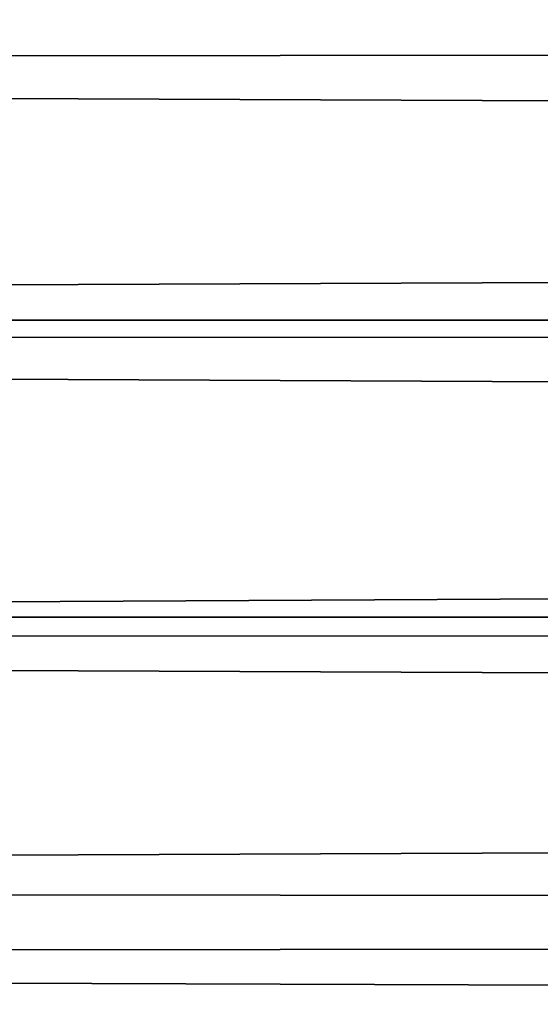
# Model space of a CAD drawing. Header units: millimetres. Extents: x -165 to 184, y -135 to 242.
# Tile 24 of 256: x 45.78 to 47, y -97.71 to -95.42. Entities that reach past the tile are written whole.
import ezdxf

# ---------------------------------------------------------------- set-up
doc = ezdxf.new("R2010")
doc.units = ezdxf.units.MM
doc.header["$LTSCALE"] = 81.481481
doc.layers.add('261', color=7, linetype='CONTINUOUS')
doc.layers.add('263', color=7, linetype='CONTINUOUS')

msp = doc.modelspace()

# ---------------------------------------------------------------- linework, layer by layer
at = {"layer": '261', "linetype": 'Continuous'}
for points in [[(26.8653, -95.3606, 63), (170.5269, -95.5311, 63), (170.9307, -94.8882, 63), (26.8653, -95.3606, 63)], [(26.8653, -95.3606, 63), (27.3475, -96.1159, 63), (170.5269, -95.5311, 63), (26.8653, -95.3606, 63)], [(27.3475, -96.1159, 63), (170.1173, -96.1704, 63), (170.5269, -95.5311, 63), (27.3475, -96.1159, 63)], [(27.3475, -96.1159, 63), (27.8369, -96.8651, 63), (170.1173, -96.1704, 63), (27.3475, -96.1159, 63)], [(27.8369, -96.8651, 63), (169.7022, -96.8059, 63), (170.1173, -96.1704, 63), (27.8369, -96.8651, 63)], [(27.8369, -96.8651, 63), (169.2813, -97.4377, 63), (169.7022, -96.8059, 63), (27.8369, -96.8651, 63)], [(27.8369, -96.8651, 63), (28.3335, -97.6079, 63), (169.2813, -97.4377, 63), (27.8369, -96.8651, 63)], [(28.3335, -97.6079, 63), (168.8549, -98.0656, 63), (169.2813, -97.4377, 63), (28.3335, -97.6079, 63)], [(28.3335, -97.6079, 63), (28.837, -98.3443, 63), (168.8549, -98.0656, 63), (28.3335, -97.6079, 63)]]:
    msp.add_3dface(points, dxfattribs=at)
at = {"layer": '263', "linetype": 'Continuous'}
for points in [[(170.6347, -95.3606, 60), (26.9731, -95.5311, 60), (26.5693, -94.8882, 60), (170.6347, -95.3606, 60)], [(170.6347, -95.3606, 60), (170.1525, -96.1159, 60), (26.9731, -95.5311, 60), (170.6347, -95.3606, 60)], [(170.1525, -96.1159, 60), (27.3827, -96.1704, 60), (26.9731, -95.5311, 60), (170.1525, -96.1159, 60)], [(170.1525, -96.1159, 60), (169.6631, -96.8651, 60), (27.3827, -96.1704, 60), (170.1525, -96.1159, 60)], [(169.6631, -96.8651, 60), (27.7978, -96.8059, 60), (27.3827, -96.1704, 60), (169.6631, -96.8651, 60)], [(169.6631, -96.8651, 60), (28.2187, -97.4377, 60), (27.7978, -96.8059, 60), (169.6631, -96.8651, 60)], [(169.6631, -96.8651, 60), (169.1665, -97.6079, 60), (28.2187, -97.4377, 60), (169.6631, -96.8651, 60)], [(169.1665, -97.6079, 60), (28.6451, -98.0656, 60), (28.2187, -97.4377, 60), (169.1665, -97.6079, 60)], [(169.1665, -97.6079, 60), (168.663, -98.3443, 60), (28.6451, -98.0656, 60), (169.1665, -97.6079, 60)]]:
    msp.add_3dface(points, dxfattribs=at)

doc.saveas('drawing.dxf')
